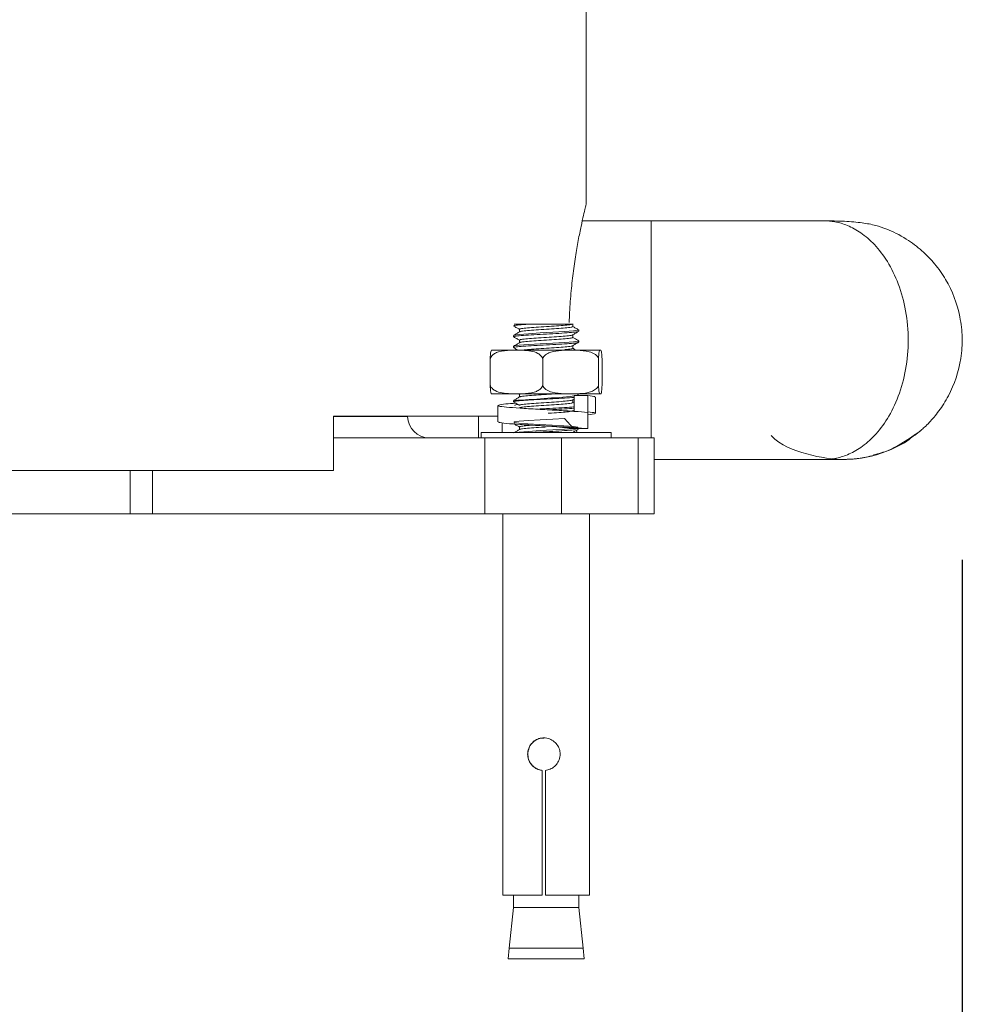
# Model space of a CAD drawing. Header units: millimetres. Extents: x 193.2 to 270.1, y 79 to 162.6.
# Tile 5 of 19: x 224.6 to 229, y 87.6 to 92.1. Entities that reach past the tile are written whole.
import ezdxf

# ---------------------------------------------------------------- set-up
doc = ezdxf.new("R2010")
doc.units = ezdxf.units.MM
doc.header["$PDSIZE"] = -1
doc.layers.add('COTAS', color=253, linetype='Continuous')
doc.layers.add('cuerpo', color=7, linetype='Continuous', lineweight=5)
doc.styles.add('ARIAL', font='arial.ttf')
doc.dimstyles.new('RS (E1.20)', dxfattribs={"dimtxt": 1.5, "dimasz": 0.7, "dimexe": 0.5, "dimexo": 1, "dimgap": 1, "dimtad": 0, "dimtih": 1, "dimtoh": 1, "dimdec": 0, "dimlfac": 20, "dimtxsty": 'ARIAL', "dimcen": 0, "dimclrd": 256, "dimclre": 256, "dimclrt": 256, "dimadec": 0, "dimazin": 0, "dimtfac": 1, "dimtdec": 0, "dimtofl": 0, "dimtmove": 0, "dimatfit": 3, "dimfxl": 1, "dimlwd": -1, "dimlwe": -1, "dimarcsym": 0})

# ---------------------------------------------------------------- blocks, each defined once
blk = doc.blocks.new('*D26')
at = {"layer": 'COTAS', "transparency": 16777216}
for p, q in [((220.5221, 89.6186), (220.5221, 85.8337)), ((228.9914, 89.6186), (228.9914, 85.8337)), ((220.5221, 86.3337), (217.6511, 86.3337)), ((228.2914, 86.3337), (221.2221, 86.3337))]:
    blk.add_line(p, q, dxfattribs=at)
for points in [[(221.2221, 86.4504), (221.2221, 86.2171), (220.5221, 86.3337)], [(228.2914, 86.4504), (228.2914, 86.2171), (228.9914, 86.3337)]]:
    blk.add_solid(points, dxfattribs=at)
at = {"layer": 'Defpoints', "color": 0, "transparency": 16777216}
for p in [(220.5221, 90.6186), (228.9914, 90.6186), (228.9914, 86.3337)]:
    blk.add_point(p, dxfattribs=at)
at = {"layer": 'COTAS', "transparency": 16777216, "insert": (215.0631, 86.3337), "char_height": 1.5, "attachment_point": 5, "style": 'ARIAL'}
blk.add_mtext('169', dxfattribs=at)

msp = doc.modelspace()

# ---------------------------------------------------------------- linework, layer by layer
at = {"layer": 'cuerpo'}
for p, q in [((227.2582, 91.2555), (227.2582, 92.2305)), ((227.5582, 91.1805), (227.2407, 91.1805)), ((226.9272, 90.704), (226.992, 90.704)), ((227.1969, 90.693), (227.1969, 90.7055)), ((226.924, 90.6523), (226.924, 90.6461)), ((226.9511, 90.6805), (226.9511, 90.6684)), ((227.1969, 90.643), (227.1969, 90.6551)), ((227.224, 90.6711), (227.224, 90.6773)), ((226.9511, 90.6305), (226.9511, 90.6184)), ((227.1969, 90.593), (227.1969, 90.6051)), ((227.224, 90.6211), (227.224, 90.6273)), ((226.8226, 90.5836), (226.9095, 90.5836)), ((226.965, 90.5836), (226.9095, 90.5836)), ((226.924, 90.6023), (226.924, 90.5961)), ((226.965, 90.5836), (227.1573, 90.5836)), ((227.2165, 90.5836), (227.1573, 90.5836)), ((227.2165, 90.5836), (227.3218, 90.5836)), ((227.3254, 90.5836), (227.3218, 90.5836)), ((226.8164, 90.4216), (226.8164, 90.5456)), ((227.0581, 90.4216), (227.0581, 90.5456)), ((227.3157, 90.4216), (227.3157, 90.5456)), ((227.3316, 90.4216), (227.3316, 90.5456)), ((226.8226, 90.3836), (226.9095, 90.3836)), ((226.965, 90.3836), (226.9095, 90.3836)), ((226.9449, 90.3836), (226.9511, 90.38)), ((226.9511, 90.3805), (226.9511, 90.3684)), ((226.965, 90.3836), (227.1573, 90.3836)), ((227.2165, 90.3836), (227.1573, 90.3836)), ((227.2235, 90.378), (227.2139, 90.3836)), ((227.2165, 90.3836), (227.3218, 90.3836)), ((227.224, 90.3751), (227.224, 90.3773)), ((227.3254, 90.3836), (227.3218, 90.3836)), ((226.924, 90.3523), (226.924, 90.3461)), ((227.1965, 90.3548), (227.2027, 90.3584)), ((227.1969, 90.343), (227.1969, 90.3551)), ((227.2027, 90.3401), (227.1969, 90.3434)), ((227.2027, 90.3751), (227.2655, 90.3751)), ((227.2027, 90.3001), (227.2027, 90.3751)), ((227.2655, 90.3751), (227.2655, 90.3001)), ((227.3021, 90.2929), (227.3021, 90.3679)), ((226.8521, 90.3291), (226.8521, 90.2541)), ((227.1965, 90.3048), (227.2027, 90.3084)), ((227.2655, 90.2226), (227.2655, 90.2976)), ((227.2655, 90.2859), (227.2973, 90.2904)), ((226.0938, 90.2805), (226.8523, 90.2805)), ((226.0938, 90.0305), (226.0938, 90.2805)), ((226.0938, 90.2787), (226.4354, 90.2787)), ((226.4354, 90.2787), (226.4353, 90.2805)), ((226.7627, 90.2805), (226.7627, 90.1805)), ((226.8716, 90.2496), (226.8716, 90.2055)), ((226.9272, 90.2477), (226.9267, 90.2453)), ((226.774, 90.2055), (226.774, 90.1805)), ((226.9099, 90.2055), (226.774, 90.2055)), ((227.374, 90.2055), (226.9099, 90.2055)), ((226.9511, 90.2305), (226.9511, 90.2184)), ((227.2027, 90.2226), (227.2655, 90.2226)), ((227.2161, 90.2055), (227.2145, 90.2153)), ((227.374, 90.1805), (227.374, 90.2055)), ((226.0938, 90.1805), (226.7912, 90.1805)), ((226.7912, 90.1805), (226.7912, 89.8305)), ((227.1447, 90.1805), (226.7912, 90.1805)), ((227.1447, 89.8305), (227.1447, 90.1805)), ((227.1447, 90.1805), (227.4983, 90.1805)), ((227.4983, 90.1805), (227.4983, 89.8305)), ((227.5715, 90.1805), (227.4983, 90.1805)), ((227.5715, 89.8305), (227.5715, 90.1805)), ((228.6953, 90.1425), (228.6768, 90.1356)), ((223.4227, 90.0305), (226.0938, 90.0305)), ((225.1572, 89.8305), (225.1572, 90.0305)), ((225.2598, 89.8305), (225.2598, 90.0305)), ((224.3593, 89.8305), (225.1572, 89.8305)), ((225.1572, 89.8305), (225.2598, 89.8305)), ((225.2598, 89.8305), (226.7912, 89.8305)), ((226.7912, 89.8305), (227.1447, 89.8305)), ((226.874, 89.8305), (226.874, 88.0726)), ((227.1447, 89.8305), (227.4983, 89.8305)), ((227.274, 88.0726), (227.274, 89.8305)), ((227.4983, 89.8305), (227.5715, 89.8305)), ((227.0554, 88.0726), (227.0554, 88.648)), ((227.0562, 88.648), (227.0554, 88.648)), ((227.0562, 88.648), (227.0562, 88.0726)), ((227.0706, 88.648), (227.0706, 88.0726)), ((226.874, 88.0726), (227.0554, 88.0726)), ((226.924, 88.0726), (226.924, 88.0164)), ((227.0554, 88.0726), (227.0562, 88.0726)), ((227.0706, 88.0726), (227.274, 88.0726)), ((227.224, 88.0164), (227.224, 88.0726)), ((226.924, 88.0164), (226.9036, 87.829)), ((226.992, 88.0164), (226.924, 88.0164)), ((227.224, 88.0164), (226.992, 88.0164)), ((227.2444, 87.829), (227.224, 88.0164)), ((226.9036, 87.829), (226.899, 87.779)), ((226.9036, 87.829), (227.2444, 87.829)), ((227.249, 87.779), (227.2444, 87.829)), ((226.899, 87.779), (227.249, 87.779))]:
    msp.add_line(p, q, dxfattribs=at)
at = {"layer": 'cuerpo', "flags": 128}
for points in [[(227.2211, 90.6773), (227.2214, 90.6759), (227.1996, 90.6727), (227.1586, 90.6696), (227.1048, 90.6665), (227.0463, 90.6634), (226.992, 90.6602), (226.9501, 90.6571), (226.9272, 90.654), (226.9272, 90.654), (226.9269, 90.6523)], [(227.2211, 90.6273), (227.2214, 90.6259), (227.1996, 90.6227), (227.1586, 90.6196), (227.1048, 90.6165), (227.0463, 90.6134), (226.992, 90.6102), (226.9501, 90.6071), (226.9272, 90.604), (226.9272, 90.604), (226.9269, 90.6023)], [(227.2003, 90.2228), (227.1586, 90.2696), (227.1048, 90.2665), (227.0463, 90.2634), (226.992, 90.2602), (226.9501, 90.2571), (226.9272, 90.254), (226.9272, 90.254), (226.9266, 90.2509), (226.9484, 90.2477), (226.9894, 90.2446), (227.0432, 90.2415), (227.1017, 90.2384), (227.156, 90.2352), (227.1979, 90.2321), (227.2208, 90.229), (227.2214, 90.2259), (227.1996, 90.2227), (227.1586, 90.2196), (227.1048, 90.2165), (227.0463, 90.2134), (226.992, 90.2102), (226.9501, 90.2071), (226.9381, 90.2055)]]:
    msp.add_lwpolyline(points, dxfattribs=at)
at = {"layer": 'cuerpo'}
for centre, radius, start, end in [((226.5888, 96.6621), 6.3188, 273.06715, 275.57562), ((226.5354, 90.2805), 0.1, 181, 270)]:
    msp.add_arc(centre, radius, start, end, dxfattribs=at)
for points, knots in [([(227.1805, 90.7112), (227.1807, 90.7182), (227.1814, 90.7601), (227.1869, 90.8336), (227.1965, 90.9289), (227.2088, 91.0154), (227.2222, 91.0926), (227.2353, 91.1571), (227.2465, 91.2072), (227.256, 91.2465), (227.2574, 91.2522), (227.2582, 91.2555)], [0, 0, 0, 0, 0.023177, 0.139381, 0.252226, 0.368225, 0.483304, 0.601626, 0.718194, 0.838276, 1, 1, 1, 1]), ([(228.3537, 91.1805), (228.3364, 91.1805), (228.2993, 91.1805), (228.2266, 91.1805), (228.1387, 91.1805), (228.0024, 91.1805), (227.8077, 91.1805), (227.6457, 91.1805), (227.5582, 91.1805)], [0, 0, 0, 0, 0.083888, 0.179401, 0.286456, 0.405705, 0.679394, 1, 1, 1, 1]), ([(227.5582, 90.1805), (227.5582, 90.1999), (227.5582, 90.2411), (227.5582, 90.3232), (227.5582, 90.4186), (227.5582, 90.5225), (227.5582, 90.6305), (227.5582, 90.7385), (227.5582, 90.8423), (227.5582, 90.938), (227.5582, 91.0219), (227.5582, 91.0908), (227.5582, 91.1416), (227.5582, 91.1743), (227.5582, 91.1784), (227.5582, 91.1805)], [0, 0, 0, 0, 0.069273, 0.146834, 0.224395, 0.301955, 0.379516, 0.457076, 0.534637, 0.612197, 0.689758, 0.767318, 0.844879, 0.922439, 1, 1, 1, 1]), ([(228.772, 90.1908), (228.7804, 90.1973), (228.7948, 90.2084), (228.8276, 90.2377), (228.8598, 90.2728), (228.8839, 90.3029), (228.9077, 90.3374), (228.9515, 90.4134), (228.9856, 90.5175), (228.9944, 90.6424), (228.98, 90.7675), (228.936, 90.8849), (228.8672, 90.9822), (228.8167, 91.0343), (228.7707, 91.0719), (228.7155, 91.1098), (228.6513, 91.1406), (228.5893, 91.1614), (228.5329, 91.1715), (228.4515, 91.1792), (228.3862, 91.18), (228.3537, 91.1805)], [0, 0, 0, 0, 0.103446, 0.175282, 0.201546, 0.223922, 0.245849, 0.268872, 0.368391, 0.421066, 0.473378, 0.574042, 0.622033, 0.668085, 0.692348, 0.719821, 0.786452, 0.830062, 0.886049, 0.943334, 1, 1, 1, 1]), ([(228.3537, 91.1805), (228.3709, 91.1795), (228.4077, 91.1775), (228.4654, 91.1596), (228.5274, 91.126), (228.5906, 91.0712), (228.6506, 90.9926), (228.7008, 90.8895), (228.7347, 90.7659), (228.7466, 90.6305), (228.7347, 90.495), (228.7008, 90.3715), (228.6506, 90.2684), (228.5906, 90.1897), (228.5274, 90.135), (228.4654, 90.1014), (228.4077, 90.0835), (228.3709, 90.0814), (228.3537, 90.0804)], [0, 0, 0, 0, 0.042394, 0.090424, 0.144504, 0.204971, 0.271735, 0.344153, 0.420895, 0.5, 0.579105, 0.655849, 0.728264, 0.79503, 0.855496, 0.90958, 0.95758, 1, 1, 1, 1]), ([(226.992, 90.704), (226.9769, 90.7029), (226.9468, 90.7009), (226.9236, 90.698), (226.9258, 90.6961), (226.9267, 90.6953)], [0, 0, 0, 0, 0.358273, 0.716546, 1, 1, 1, 1]), ([(226.9248, 90.6953), (226.9293, 90.6927), (226.9381, 90.6876), (226.9468, 90.6825), (226.9511, 90.68)], [0, 0, 0, 0, 0.518243, 1, 1, 1, 1]), ([(227.1948, 90.704), (227.19, 90.7029), (227.1804, 90.7009), (227.1449, 90.6977), (227.0999, 90.6946), (227.0507, 90.6915), (227.0049, 90.6884), (226.9704, 90.6852), (226.9518, 90.6826), (226.953, 90.681), (226.9534, 90.6805)], [0, 0, 0, 0, 0.132854, 0.265709, 0.398563, 0.531417, 0.664272, 0.797126, 0.92998, 1, 1, 1, 1]), ([(226.992, 90.704), (227.007, 90.704), (227.0371, 90.704), (227.0868, 90.704), (227.1324, 90.704), (227.1679, 90.704), (227.1894, 90.704), (227.1932, 90.704), (227.1948, 90.704)], [0, 0, 0, 0, 0.180573, 0.361087, 0.541533, 0.713152, 0.879875, 1, 1, 1, 1]), ([(227.2235, 90.678), (227.219, 90.6806), (227.2101, 90.6858), (227.2013, 90.6909), (227.1969, 90.6934)], [0, 0, 0, 0, 0.511587, 1, 1, 1, 1]), ([(227.2212, 90.6706), (227.2215, 90.6702), (227.2228, 90.6689), (227.2018, 90.6665), (227.1611, 90.6634), (227.1055, 90.6602), (227.0456, 90.6571), (226.9897, 90.654), (226.9474, 90.6509), (226.9235, 90.648), (226.9257, 90.6461), (226.9267, 90.6453)], [0, 0, 0, 0, 0.037373, 0.160927, 0.28448, 0.408034, 0.531588, 0.655141, 0.778695, 0.902248, 1, 1, 1, 1]), ([(226.9521, 90.669), (226.9475, 90.6664), (226.9385, 90.6611), (226.9295, 90.6559), (226.9249, 90.6533)], [0, 0, 0, 0, 0.499869, 1, 1, 1, 1]), ([(227.1947, 90.6548), (227.1949, 90.6545), (227.1958, 90.6532), (227.1787, 90.6509), (227.1454, 90.6477), (227.0998, 90.6446), (227.0507, 90.6415), (227.0048, 90.6384), (226.9704, 90.6352), (226.9518, 90.6326), (226.953, 90.631), (226.9534, 90.6305)], [0, 0, 0, 0, 0.033099, 0.161556, 0.290013, 0.41847, 0.546927, 0.675384, 0.803841, 0.932298, 1, 1, 1, 1]), ([(227.1946, 90.693), (227.1951, 90.6925), (227.1966, 90.6909), (227.179, 90.6884), (227.1453, 90.6852), (227.0998, 90.6821), (227.0508, 90.679), (227.0047, 90.6759), (226.9709, 90.6727), (226.9532, 90.6704), (226.9535, 90.6692), (226.9536, 90.669)], [0, 0, 0, 0, 0.062163, 0.192422, 0.322682, 0.452941, 0.5832, 0.713459, 0.843719, 0.973978, 1, 1, 1, 1]), ([(227.1965, 90.6548), (227.201, 90.6574), (227.2101, 90.6627), (227.2191, 90.668), (227.2237, 90.6706)], [0, 0, 0, 0, 0.499831, 1, 1, 1, 1]), ([(226.9248, 90.6453), (226.9293, 90.6427), (226.9381, 90.6376), (226.9468, 90.6325), (226.9511, 90.63)], [0, 0, 0, 0, 0.518243, 1, 1, 1, 1]), ([(227.2212, 90.6206), (227.2215, 90.6202), (227.2228, 90.6189), (227.2018, 90.6165), (227.1611, 90.6134), (227.1055, 90.6102), (227.0456, 90.6071), (226.9897, 90.604), (226.9474, 90.6009), (226.9235, 90.598), (226.9257, 90.5961), (226.9267, 90.5953)], [0, 0, 0, 0, 0.037373, 0.160927, 0.28448, 0.408034, 0.531588, 0.655141, 0.778695, 0.902248, 1, 1, 1, 1]), ([(226.9521, 90.619), (226.9475, 90.6164), (226.9385, 90.6111), (226.9295, 90.6059), (226.9249, 90.6033)], [0, 0, 0, 0, 0.499869, 1, 1, 1, 1]), ([(227.1946, 90.643), (227.1951, 90.6425), (227.1966, 90.6409), (227.179, 90.6384), (227.1453, 90.6352), (227.0998, 90.6321), (227.0508, 90.629), (227.0047, 90.6259), (226.9709, 90.6227), (226.9532, 90.6204), (226.9535, 90.6192), (226.9536, 90.619)], [0, 0, 0, 0, 0.062163, 0.192422, 0.322682, 0.452941, 0.5832, 0.713459, 0.843719, 0.973978, 1, 1, 1, 1]), ([(227.1947, 90.6048), (227.1949, 90.6045), (227.1958, 90.6032), (227.1787, 90.6009), (227.1454, 90.5977), (227.0999, 90.5946), (227.0505, 90.5915), (227.0056, 90.5884), (226.974, 90.5858), (226.9658, 90.5842), (226.9631, 90.5837)], [0, 0, 0, 0, 0.03813, 0.18611, 0.33409, 0.48207, 0.63005, 0.77803, 0.92601, 1, 1, 1, 1]), ([(227.1965, 90.6048), (227.201, 90.6074), (227.2101, 90.6127), (227.2191, 90.618), (227.2237, 90.6206)], [0, 0, 0, 0, 0.499831, 1, 1, 1, 1]), ([(227.2235, 90.628), (227.219, 90.6306), (227.2101, 90.6358), (227.2013, 90.6409), (227.1969, 90.6434)], [0, 0, 0, 0, 0.511587, 1, 1, 1, 1]), ([(226.9095, 90.5836), (226.8911, 90.5826), (226.8662, 90.5812), (226.8374, 90.5698), (226.8247, 90.5601), (226.8186, 90.5512), (226.8169, 90.5467), (226.8164, 90.5456)], [0, 0, 0, 0, 0.535285, 0.723652, 0.879377, 0.969478, 1, 1, 1, 1]), ([(226.8164, 90.5456), (226.8165, 90.549), (226.8168, 90.5574), (226.8177, 90.5691), (226.8196, 90.5812), (226.8214, 90.5826), (226.8226, 90.5836)], [0, 0, 0, 0, 0.09568, 0.232406, 0.482533, 1, 1, 1, 1]), ([(226.9248, 90.5953), (226.9293, 90.5927), (226.9361, 90.5888), (226.9428, 90.5849), (226.9449, 90.5836)], [0, 0, 0, 0, 0.675999, 1, 1, 1, 1]), ([(227.0581, 90.5456), (227.0576, 90.5468), (227.0557, 90.5518), (227.0488, 90.5611), (227.0313, 90.5735), (227.002, 90.5815), (226.978, 90.5829), (226.965, 90.5836)], [0, 0, 0, 0, 0.032665, 0.134288, 0.29712, 0.62078, 1, 1, 1, 1]), ([(227.1573, 90.5836), (227.1402, 90.5827), (227.116, 90.5814), (227.0857, 90.5723), (227.0697, 90.5628), (227.061, 90.5525), (227.0588, 90.5472), (227.0581, 90.5456)], [0, 0, 0, 0, 0.468753, 0.661648, 0.856053, 0.957435, 1, 1, 1, 1]), ([(227.1946, 90.593), (227.195, 90.5925), (227.1965, 90.5909), (227.1838, 90.5889), (227.1663, 90.5873), (227.1605, 90.5868)], [0, 0, 0, 0, 0.242739, 0.751385, 1, 1, 1, 1]), ([(227.2139, 90.5836), (227.2126, 90.5844), (227.2069, 90.5876), (227.2013, 90.5909), (227.1969, 90.5934)], [0, 0, 0, 0, 0.233364, 1, 1, 1, 1]), ([(227.3157, 90.5456), (227.314, 90.549), (227.3098, 90.5574), (227.295, 90.5691), (227.2636, 90.5812), (227.2354, 90.5826), (227.2165, 90.5836)], [0, 0, 0, 0, 0.09568, 0.232406, 0.482533, 1, 1, 1, 1]), ([(227.3218, 90.5836), (227.3207, 90.5827), (227.3192, 90.5814), (227.3174, 90.5723), (227.3164, 90.5628), (227.3159, 90.5525), (227.3157, 90.5472), (227.3157, 90.5456)], [0, 0, 0, 0, 0.468753, 0.661648, 0.856053, 0.957435, 1, 1, 1, 1]), ([(227.3316, 90.5456), (227.3315, 90.549), (227.3312, 90.5574), (227.3303, 90.5691), (227.3284, 90.5812), (227.3266, 90.5826), (227.3254, 90.5836)], [0, 0, 0, 0, 0.09568, 0.232406, 0.482533, 1, 1, 1, 1]), ([(226.8164, 90.4216), (226.8169, 90.4204), (226.8188, 90.4154), (226.8257, 90.4061), (226.8432, 90.3937), (226.8726, 90.3857), (226.8966, 90.3843), (226.9095, 90.3836)], [0, 0, 0, 0, 0.032665, 0.134288, 0.29712, 0.62078, 1, 1, 1, 1]), ([(226.8226, 90.3836), (226.8215, 90.3845), (226.82, 90.3858), (226.8181, 90.3949), (226.8171, 90.4044), (226.8166, 90.4147), (226.8165, 90.42), (226.8164, 90.4216)], [0, 0, 0, 0, 0.468753, 0.661648, 0.856053, 0.957435, 1, 1, 1, 1]), ([(226.965, 90.3836), (226.9834, 90.3846), (227.0083, 90.386), (227.0371, 90.3974), (227.0498, 90.4071), (227.056, 90.416), (227.0577, 90.4205), (227.0581, 90.4216)], [0, 0, 0, 0, 0.535285, 0.723652, 0.879377, 0.969478, 1, 1, 1, 1]), ([(227.0581, 90.4216), (227.0598, 90.4182), (227.064, 90.4098), (227.0788, 90.3981), (227.1102, 90.386), (227.1383, 90.3846), (227.1573, 90.3836)], [0, 0, 0, 0, 0.09568, 0.232406, 0.482533, 1, 1, 1, 1]), ([(227.2165, 90.3836), (227.2336, 90.3845), (227.2578, 90.3858), (227.2881, 90.3949), (227.3041, 90.4044), (227.3128, 90.4147), (227.315, 90.42), (227.3157, 90.4216)], [0, 0, 0, 0, 0.468753, 0.661648, 0.856053, 0.957435, 1, 1, 1, 1]), ([(227.3157, 90.4216), (227.3158, 90.4182), (227.316, 90.4098), (227.3169, 90.3981), (227.3189, 90.386), (227.3206, 90.3846), (227.3218, 90.3836)], [0, 0, 0, 0, 0.09568, 0.232406, 0.482533, 1, 1, 1, 1]), ([(227.3254, 90.3836), (227.3265, 90.3845), (227.328, 90.3858), (227.3299, 90.3949), (227.3309, 90.4044), (227.3314, 90.4147), (227.3315, 90.42), (227.3316, 90.4216)], [0, 0, 0, 0, 0.468753, 0.661648, 0.856053, 0.957435, 1, 1, 1, 1]), ([(226.9631, 90.3837), (226.9592, 90.3832), (226.9512, 90.3821), (226.9527, 90.381), (226.9534, 90.3805)], [0, 0, 0, 0, 0.486835, 1, 1, 1, 1]), ([(227.1203, 90.3836), (227.1134, 90.3831), (227.092, 90.3816), (227.0505, 90.379), (227.0048, 90.3759), (226.9709, 90.3727), (226.9532, 90.3704), (226.9535, 90.3692), (226.9536, 90.369)], [0, 0, 0, 0, 0.101875, 0.315726, 0.529577, 0.743428, 0.957279, 1, 1, 1, 1]), ([(227.2211, 90.3773), (227.2225, 90.3768), (227.2244, 90.3762), (227.2192, 90.3755), (227.2179, 90.3754)], [0, 0, 0, 0, 0.745121, 1, 1, 1, 1]), ([(227.2655, 90.2976), (227.2466, 90.2992), (227.2087, 90.3024), (227.1242, 90.3072), (227.0345, 90.3121), (226.9508, 90.3169), (226.8866, 90.3218), (226.8511, 90.3266), (226.8507, 90.3315), (226.8793, 90.3359), (226.9178, 90.3387), (226.9341, 90.3399)], [0, 0, 0, 0, 0.114441, 0.228883, 0.343324, 0.457765, 0.572207, 0.686648, 0.80109, 0.915531, 1, 1, 1, 1]), ([(227.2027, 90.3669), (227.2017, 90.3668), (227.1938, 90.3656), (227.1596, 90.3634), (227.1059, 90.3602), (227.0455, 90.3571), (226.9897, 90.354), (226.9474, 90.3509), (226.9235, 90.348), (226.9257, 90.3461), (226.9267, 90.3453)], [0, 0, 0, 0, 0.020687, 0.164891, 0.309094, 0.453298, 0.597502, 0.741706, 0.88591, 1, 1, 1, 1]), ([(226.9248, 90.3453), (226.9293, 90.3427), (226.9381, 90.3376), (226.9468, 90.3325), (226.9511, 90.33)], [0, 0, 0, 0, 0.518243, 1, 1, 1, 1]), ([(226.9521, 90.369), (226.9475, 90.3664), (226.9385, 90.3611), (226.9295, 90.3559), (226.9249, 90.3533)], [0, 0, 0, 0, 0.499869, 1, 1, 1, 1]), ([(226.93, 90.3291), (226.9291, 90.3299), (226.9271, 90.3317), (226.9375, 90.3335), (226.9434, 90.3345)], [0, 0, 0, 0, 0.43625, 1, 1, 1, 1]), ([(227.1947, 90.3548), (227.1949, 90.3545), (227.1958, 90.3532), (227.1787, 90.3509), (227.1454, 90.3477), (227.0998, 90.3446), (227.0507, 90.3415), (227.0048, 90.3384), (226.9704, 90.3352), (226.9518, 90.3326), (226.953, 90.331), (226.9534, 90.3305)], [0, 0, 0, 0, 0.033099, 0.161556, 0.290013, 0.41847, 0.546927, 0.675384, 0.803841, 0.932298, 1, 1, 1, 1]), ([(227.1946, 90.343), (227.1951, 90.3425), (227.1966, 90.3409), (227.179, 90.3384), (227.1453, 90.3352), (227.0998, 90.3321), (227.0508, 90.329), (227.0047, 90.3259), (226.9709, 90.3227), (226.9532, 90.3204), (226.9535, 90.3192), (226.9536, 90.319)], [0, 0, 0, 0, 0.062163, 0.192422, 0.322682, 0.452941, 0.5832, 0.713459, 0.843719, 0.973978, 1, 1, 1, 1]), ([(227.2978, 90.368), (227.2988, 90.3687), (227.3018, 90.3711), (227.2802, 90.3734), (227.2655, 90.3751)], [0, 0, 0, 0, 0.316691, 1, 1, 1, 1]), ([(227.2027, 90.3232), (227.2017, 90.323), (227.1938, 90.3218), (227.1594, 90.3196), (227.1064, 90.3165), (227.062, 90.3143), (227.0417, 90.3131), (227.0395, 90.313)], [0, 0, 0, 0, 0.043897, 0.349895, 0.655894, 0.961893, 1, 1, 1, 1]), ([(227.1947, 90.3048), (227.1949, 90.3045), (227.1958, 90.3032), (227.1787, 90.3009), (227.1454, 90.2977), (227.1101, 90.2953), (227.0887, 90.2939), (227.0834, 90.2936)], [0, 0, 0, 0, 0.0718, 0.350452, 0.629105, 0.907757, 1, 1, 1, 1]), ([(227.2026, 90.3169), (227.2016, 90.3168), (227.1938, 90.3156), (227.1595, 90.3134), (227.1185, 90.311), (227.0927, 90.3096), (227.0867, 90.3093)], [0, 0, 0, 0, 0.056214, 0.464817, 0.873419, 1, 1, 1, 1]), ([(227.2978, 90.293), (227.2988, 90.2937), (227.3018, 90.2961), (227.2803, 90.2984), (227.2655, 90.3001)], [0, 0, 0, 0, 0.315565, 1, 1, 1, 1]), ([(227.2655, 90.2226), (227.2466, 90.2242), (227.2087, 90.2274), (227.1241, 90.2322), (227.0346, 90.2371), (226.9506, 90.2419), (226.8876, 90.2468), (226.8536, 90.2508), (226.8557, 90.2533), (226.8564, 90.2541)], [0, 0, 0, 0, 0.153342, 0.306683, 0.460025, 0.613366, 0.766708, 0.920049, 1, 1, 1, 1]), ([(226.9248, 90.2453), (226.9293, 90.2427), (226.9381, 90.2376), (226.9468, 90.2325), (226.9511, 90.23)], [0, 0, 0, 0, 0.518243, 1, 1, 1, 1]), ([(226.9521, 90.219), (226.9475, 90.2164), (226.9388, 90.2113), (226.93, 90.2062), (226.9257, 90.2037)], [0, 0, 0, 0, 0.514209, 1, 1, 1, 1]), ([(227.0101, 90.2386), (227.009, 90.2385), (226.9929, 90.2374), (226.971, 90.2352), (226.9518, 90.2326), (226.953, 90.231), (226.9534, 90.2305)], [0, 0, 0, 0, 0.02919, 0.413358, 0.797527, 1, 1, 1, 1]), ([(227.074, 90.2305), (227.0664, 90.23), (227.0427, 90.2284), (227.0047, 90.2259), (226.9709, 90.2227), (226.9532, 90.2204), (226.9535, 90.2192), (226.9536, 90.219)], [0, 0, 0, 0, 0.129212, 0.401352, 0.673493, 0.945634, 1, 1, 1, 1]), ([(227.2098, 90.218), (227.2069, 90.2175), (227.1976, 90.2159), (227.16, 90.2134), (227.1061, 90.2102), (227.0542, 90.2076), (227.0271, 90.206), (227.0178, 90.2055)], [0, 0, 0, 0, 0.117672, 0.368059, 0.618446, 0.868833, 1, 1, 1, 1]), ([(227.2027, 90.2226), (227.1901, 90.2242), (227.1648, 90.2274), (227.1178, 90.2314), (227.0884, 90.2339), (227.0786, 90.2347)], [0, 0, 0, 0, 0.399839, 0.799679, 1, 1, 1, 1]), ([(227.1965, 90.2048), (227.201, 90.2074), (227.2101, 90.2127), (227.2191, 90.218), (227.2237, 90.2206)], [0, 0, 0, 0, 0.499831, 1, 1, 1, 1]), ([(228.7982, 90.2118), (228.7473, 90.1764), (228.6453, 90.1056), (228.4574, 90.0698), (228.2758, 90.0994), (228.1536, 90.146), (228.1112, 90.1907), (228.1112, 90.1908)], [0, 0, 0, 0, 0.249948, 0.499899, 0.749848, 0.999796, 1, 1, 1, 1]), ([(228.772, 90.1936), (228.7639, 90.1866), (228.7283, 90.1564), (228.6641, 90.1236), (228.6064, 90.1078), (228.5833, 90.1015)], [0, 0, 0, 0, 0.152143, 0.661029, 1, 1, 1, 1]), ([(227.5715, 90.0805), (227.7122, 90.0805), (227.8865, 90.0805), (228.0929, 90.0805), (228.1907, 90.0804), (228.2827, 90.0804), (228.3303, 90.0804), (228.3537, 90.0804)], [0, 0, 0, 0, 0.524224, 0.649461, 0.770472, 0.887168, 1, 1, 1, 1]), ([(228.3537, 90.0804), (228.3783, 90.0805), (228.4287, 90.0806), (228.4763, 90.0815), (228.4935, 90.0828), (228.53, 90.0868), (228.56, 90.0937), (228.584, 90.0993)], [0, 0, 0, 0, 0.12501, 0.257031, 0.388206, 0.510439, 1, 1, 1, 1]), ([(227.0706, 88.648), (227.078, 88.6494), (227.0933, 88.6523), (227.1138, 88.6655), (227.13, 88.6848), (227.1389, 88.709), (227.1391, 88.7342), (227.1314, 88.7574), (227.1167, 88.7771), (227.0958, 88.7917), (227.0709, 88.7986), (227.046, 88.797), (227.0236, 88.7878), (227.0051, 88.7718), (226.9921, 88.7495), (226.9874, 88.7236), (226.9915, 88.6983), (227.0027, 88.6766), (227.0205, 88.6593), (227.0395, 88.6504), (227.0517, 88.6485), (227.0554, 88.648)], [0, 0, 0, 0, 0.048777, 0.101299, 0.156896, 0.213685, 0.267323, 0.318446, 0.371509, 0.42792, 0.484099, 0.537003, 0.588643, 0.642471, 0.699127, 0.758193, 0.810952, 0.863617, 0.918671, 0.975562, 1, 1, 1, 1]), ([(227.0562, 88.648), (227.0536, 88.6483), (227.0433, 88.6498), (227.0259, 88.6566), (227.0072, 88.672), (226.994, 88.6935), (226.99, 88.7118), (226.9896, 88.7295), (226.9924, 88.7467), (227.0034, 88.7684), (227.021, 88.7855), (227.0423, 88.7962), (227.0575, 88.7967), (227.0639, 88.7969)], [0, 0, 0, 0, 0.034895, 0.136901, 0.243496, 0.35688, 0.469096, 0.483579, 0.588138, 0.692477, 0.802377, 0.916666, 1, 1, 1, 1])]:
    msp.add_open_spline(points, degree=3, knots=knots, dxfattribs=at)

# ---------------------------------------------------------------- dimensions: what is measured, and where the dimension line sits
at = {"layer": 'COTAS'}
dim = msp.add_linear_dim(base=(228.9914, 86.3337), p1=(220.5221, 90.6186), p2=(228.9914, 90.6186), angle=0, dimstyle='RS (E1.20)', dxfattribs=at)
dim.commit()
dim.dimension.update_dxf_attribs({"geometry": '*D26', "text_midpoint": (215.0631, 86.3337), "dimtype": 161})

doc.saveas('drawing.dxf')
